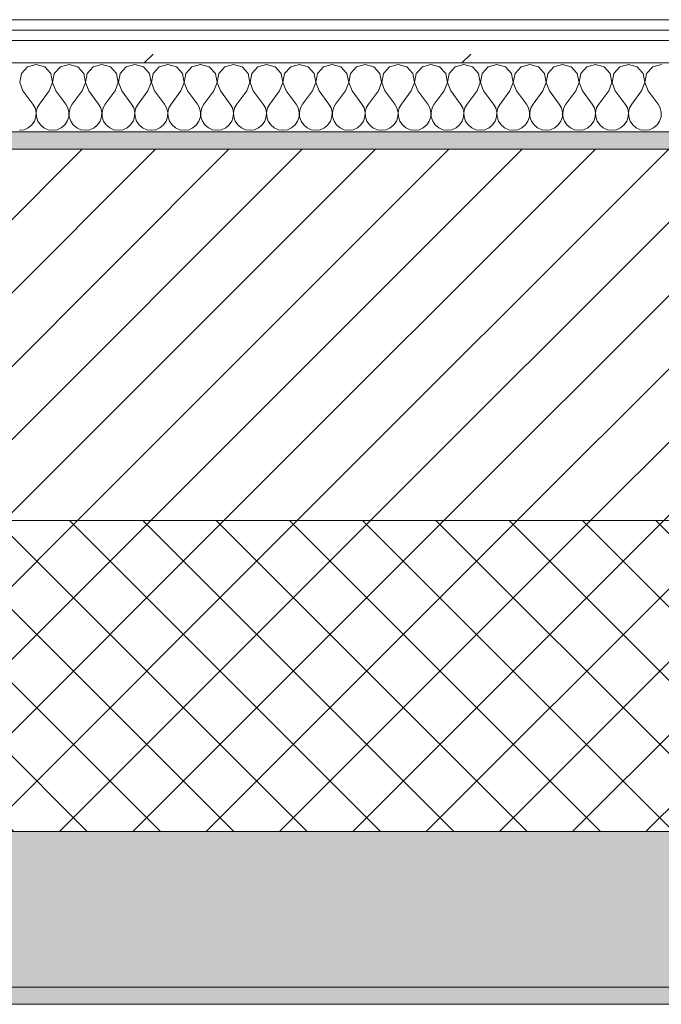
# Model space of a CAD drawing. Header units: millimetres. Extents: x -40968 to 11883, y -18816 to 4378.
# Tile 16 of 209: x -26781 to -26410, y -1699 to -1129. Entities that reach past the tile are written whole.
import ezdxf

# ---------------------------------------------------------------- set-up
doc = ezdxf.new("R2010")
doc.units = ezdxf.units.MM
doc.header["$MEASUREMENT"] = 0
doc.linetypes.add('Wipeout_Contour', pattern=[1000, 0, -1000])
doc.layers.add('12_FAÇ_Façana', color=7, linetype='Continuous')
doc.layers.add('Nuevo_08_E_Envans secs', color=7, linetype='Continuous')
for name, color, linetype, lineweight, true_color in [('12_FAÇ_Façana_Pluma_Nº__102', 7, 'Continuous', 5, 0xcccccc), ('12_FAÇ_Façana_Pluma_Nº__174', 7, 'Continuous', 13, 0xe4ad2c), ('12_FAÇ_Façana_Pluma_Nº__176', 7, 'Continuous', 15, 0x93a0c6), ('Nuevo_08_E_Envans secs_Pluma_Nº__102', 7, 'Continuous', 5, 0xcccccc), ('Nuevo_08_E_Envans secs_Pluma_Nº__171', 171, 'Continuous', 13, 0xaaaaff), ('Nuevo_08_E_Envans secs_Pluma_Nº__177', 7, 'Continuous', 15, 0xf7e046)]:
    doc.layers.add(name, color=color, linetype=linetype, lineweight=lineweight, true_color=true_color)
for name, color, linetype, lineweight in [('12_FAÇ_Façana_Pluma_Nº__2', 8, 'Continuous', 5), ('12_FAÇ_Façana_Pluma_Nº__7', 7, 'Continuous', 5), ('Nuevo_08_E_Envans secs_Pluma_Nº__1', 7, 'Continuous', 5)]:
    doc.layers.add(name, color=color, linetype=linetype, lineweight=lineweight)
pattern_1 = [(45, (0, 0), (-183.8478, 183.8478), [195, -65]), (45, (7e-14, 183.85), (-183.8478, 183.8478), [195, -65])]

# ---------------------------------------------------------------- blocks, each defined once
blk = doc.blocks.new('Muro_4_1', base_point=(-28050.85, -1193.98))
at = {"layer": '12_FAÇ_Façana_Pluma_Nº__102', "linetype": 'Continuous', "lineweight": 0, "true_color": 0xe5e5e5}
for points in [[(-27697.98, -1688.98), (-25366.43, -1688.98), (-25366.43, -1598.98), (-27762.14, -1598.98)], [(-27690.85, -1698.98), (-25366.43, -1698.98), (-25366.43, -1688.98), (-27690.85, -1688.98)]]:
    blk.add_hatch(color=254, dxfattribs=at).paths.add_polyline_path(points)
at = {"layer": '12_FAÇ_Façana_Pluma_Nº__174', "linetype": 'Continuous', "lineweight": 13, "true_color": 0xe4ad2c}
h = blk.add_hatch(dxfattribs=at)
h.set_pattern_fill('SATE_Aislamiento_0001', color=42, style=0, pattern_type=2)
h.set_pattern_definition([(45, (0, 0), (-21.213203, 21.213203), []), (135, (0, 0), (21.213203, 21.213203), [])])
h.paths.add_polyline_path([(-27814.92, -1483.98), (-27844.12, -1483.98), (-27762.14, -1598.98), (-25366.43, -1598.98), (-25366.43, -1418.98), (-27814.92, -1418.98)])
at = {"layer": '12_FAÇ_Façana_Pluma_Nº__176', "linetype": 'Continuous', "lineweight": 0, "true_color": 0x495063}
blk.add_hatch(color=251, dxfattribs=at).paths.add_polyline_path([(-25366.43, -1193.98), (-27814.92, -1193.98), (-27814.92, -1203.98), (-25366.43, -1203.98)])
at = {"layer": '12_FAÇ_Façana_Pluma_Nº__2', "linetype": 'Continuous', "lineweight": 5}
h = blk.add_hatch(dxfattribs=at)
h.set_pattern_fill('Ceramic_0001', color=8, style=0, pattern_type=2)
h.set_pattern_definition([(45, (0, 0), (-21.213203, 21.213203), [])])
h.paths.add_polyline_path([(-27814.92, -1418.98), (-25366.43, -1418.98), (-25366.43, -1203.98), (-27814.92, -1203.98)])
at = {"layer": '12_FAÇ_Façana_Pluma_Nº__7', "color": 7, "linetype": 'Continuous', "lineweight": 5}
for p, q in [((-25366.43, -1203.98), (-27814.92, -1203.98)), ((-27814.92, -1418.98), (-25366.43, -1418.98)), ((-27762.14, -1598.98), (-25366.43, -1598.98)), ((-27697.98, -1688.98), (-25366.43, -1688.98))]:
    blk.add_line(p, q, dxfattribs=at)
at = {"layer": '12_FAÇ_Façana_Pluma_Nº__7', "color": 7, "linetype": 'Continuous', "lineweight": 5, "flags": 128}
for points in [[(-25366.43, -1193.98), (-27814.92, -1193.98)], [(-27690.85, -1698.98), (-25366.43, -1698.98)]]:
    blk.add_lwpolyline(points, dxfattribs=at)
blk = doc.blocks.new('*X483')
at = {"layer": 'Nuevo_08_E_Envans secs_Pluma_Nº__102', "color": 254, "linetype": 'Continuous', "lineweight": 5, "true_color": 0xcccccc}
for p, q in [((-26776.44, -1156.35), (-26779.95, -1160.19)), ((-26771.43, -1154.93), (-26776.44, -1156.35)), ((-26766.42, -1156.35), (-26771.43, -1154.93)), ((-26762.91, -1160.19), (-26766.42, -1156.35)), ((-26757.39, -1156.35), (-26760.9, -1160.19)), ((-26752.38, -1154.93), (-26757.39, -1156.35)), ((-26747.37, -1156.35), (-26752.38, -1154.93)), ((-26743.86, -1160.19), (-26747.37, -1156.35)), ((-26738.34, -1156.35), (-26741.85, -1160.19)), ((-26733.33, -1154.93), (-26738.34, -1156.35)), ((-26728.33, -1156.35), (-26733.33, -1154.93)), ((-26724.81, -1160.19), (-26728.33, -1156.35)), ((-26719.29, -1156.35), (-26722.8, -1160.19)), ((-26714.29, -1154.93), (-26719.29, -1156.35)), ((-26709.28, -1156.35), (-26714.29, -1154.93)), ((-26705.77, -1160.19), (-26709.28, -1156.35)), ((-26700.25, -1156.35), (-26703.76, -1160.19)), ((-26695.24, -1154.93), (-26700.25, -1156.35)), ((-26690.23, -1156.35), (-26695.24, -1154.93)), ((-26686.72, -1160.19), (-26690.23, -1156.35)), ((-26681.2, -1156.35), (-26684.71, -1160.19)), ((-26676.19, -1154.93), (-26681.2, -1156.35)), ((-26671.18, -1156.35), (-26676.19, -1154.93)), ((-26667.67, -1160.19), (-26671.18, -1156.35)), ((-26662.15, -1156.35), (-26665.66, -1160.19)), ((-26657.14, -1154.93), (-26662.15, -1156.35)), ((-26652.14, -1156.35), (-26657.14, -1154.93)), ((-26648.62, -1160.19), (-26652.14, -1156.35)), ((-26643.1, -1156.35), (-26646.61, -1160.19)), ((-26638.1, -1154.93), (-26643.1, -1156.35)), ((-26633.09, -1156.35), (-26638.1, -1154.93)), ((-26629.58, -1160.19), (-26633.09, -1156.35)), ((-26624.05, -1156.35), (-26627.57, -1160.19)), ((-26619.05, -1154.93), (-26624.05, -1156.35)), ((-26614.04, -1156.35), (-26619.05, -1154.93)), ((-26610.53, -1160.19), (-26614.04, -1156.35)), ((-26605.01, -1156.35), (-26608.52, -1160.19)), ((-26600, -1154.93), (-26605.01, -1156.35)), ((-26594.99, -1156.35), (-26600, -1154.93)), ((-26591.48, -1160.19), (-26594.99, -1156.35)), ((-26585.96, -1156.35), (-26589.47, -1160.19)), ((-26580.95, -1154.93), (-26585.96, -1156.35)), ((-26575.95, -1156.35), (-26580.95, -1154.93)), ((-26572.43, -1160.19), (-26575.95, -1156.35)), ((-26566.91, -1156.35), (-26570.42, -1160.19)), ((-26561.9, -1154.93), (-26566.91, -1156.35)), ((-26556.9, -1156.35), (-26561.9, -1154.93)), ((-26553.39, -1160.19), (-26556.9, -1156.35)), ((-26547.86, -1156.35), (-26551.38, -1160.19)), ((-26542.86, -1154.93), (-26547.86, -1156.35)), ((-26537.85, -1156.35), (-26542.86, -1154.93)), ((-26534.34, -1160.19), (-26537.85, -1156.35)), ((-26528.82, -1156.35), (-26532.33, -1160.19)), ((-26523.81, -1154.93), (-26528.82, -1156.35)), ((-26518.8, -1156.35), (-26523.81, -1154.93)), ((-26515.29, -1160.19), (-26518.8, -1156.35)), ((-26509.77, -1156.35), (-26513.28, -1160.19)), ((-26504.76, -1154.93), (-26509.77, -1156.35)), ((-26499.75, -1156.35), (-26504.76, -1154.93)), ((-26496.24, -1160.19), (-26499.75, -1156.35)), ((-26490.72, -1156.35), (-26494.23, -1160.19)), ((-26485.71, -1154.93), (-26490.72, -1156.35)), ((-26480.71, -1156.35), (-26485.71, -1154.93)), ((-26477.2, -1160.19), (-26480.71, -1156.35)), ((-26471.67, -1156.35), (-26475.19, -1160.19)), ((-26466.67, -1154.93), (-26471.67, -1156.35)), ((-26461.66, -1156.35), (-26466.67, -1154.93)), ((-26458.15, -1160.19), (-26461.66, -1156.35)), ((-26452.63, -1156.35), (-26456.14, -1160.19)), ((-26447.62, -1154.93), (-26452.63, -1156.35)), ((-26442.61, -1156.35), (-26447.62, -1154.93)), ((-26439.1, -1160.19), (-26442.61, -1156.35)), ((-26433.58, -1156.35), (-26437.09, -1160.19)), ((-26428.57, -1154.93), (-26433.58, -1156.35)), ((-26423.56, -1156.35), (-26428.57, -1154.93)), ((-26420.05, -1160.19), (-26423.56, -1156.35)), ((-26414.53, -1156.35), (-26418.04, -1160.19)), ((-26409.52, -1154.93), (-26414.53, -1156.35)), ((-26779.95, -1160.19), (-26780.91, -1165.31)), ((-26761.94, -1165.31), (-26762.91, -1160.19)), ((-26760.9, -1160.19), (-26761.87, -1165.31)), ((-26742.9, -1165.31), (-26743.86, -1160.19)), ((-26741.85, -1160.19), (-26742.82, -1165.31)), ((-26723.85, -1165.31), (-26724.81, -1160.19)), ((-26722.8, -1160.19), (-26723.77, -1165.31)), ((-26704.8, -1165.31), (-26705.77, -1160.19)), ((-26703.76, -1160.19), (-26704.72, -1165.31)), ((-26685.75, -1165.31), (-26686.72, -1160.19)), ((-26684.71, -1160.19), (-26685.68, -1165.31)), ((-26666.71, -1165.31), (-26667.67, -1160.19)), ((-26665.66, -1160.19), (-26666.63, -1165.31)), ((-26647.66, -1165.31), (-26648.62, -1160.19)), ((-26646.61, -1160.19), (-26647.58, -1165.31)), ((-26628.61, -1165.31), (-26629.58, -1160.19)), ((-26627.57, -1160.19), (-26628.53, -1165.31)), ((-26609.56, -1165.31), (-26610.53, -1160.19)), ((-26608.52, -1160.19), (-26609.49, -1165.31)), ((-26590.51, -1165.31), (-26591.48, -1160.19)), ((-26589.47, -1160.19), (-26590.44, -1165.31)), ((-26571.47, -1165.31), (-26572.43, -1160.19)), ((-26570.42, -1160.19), (-26571.39, -1165.31)), ((-26552.42, -1165.31), (-26553.39, -1160.19)), ((-26551.38, -1160.19), (-26552.34, -1165.31)), ((-26533.37, -1165.31), (-26534.34, -1160.19)), ((-26532.33, -1160.19), (-26533.29, -1165.31)), ((-26514.32, -1165.31), (-26515.29, -1160.19)), ((-26513.28, -1160.19), (-26514.25, -1165.31)), ((-26495.28, -1165.31), (-26496.24, -1160.19)), ((-26494.23, -1160.19), (-26495.2, -1165.31)), ((-26476.23, -1165.31), (-26477.2, -1160.19)), ((-26475.19, -1160.19), (-26476.15, -1165.31)), ((-26457.18, -1165.31), (-26458.15, -1160.19)), ((-26456.14, -1160.19), (-26457.1, -1165.31)), ((-26438.13, -1165.31), (-26439.1, -1160.19)), ((-26437.09, -1160.19), (-26438.06, -1165.31)), ((-26419.09, -1165.31), (-26420.05, -1160.19)), ((-26418.04, -1160.19), (-26419.01, -1165.31)), ((-26780.91, -1165.31), (-26779.05, -1170.17)), ((-26763.81, -1170.17), (-26761.94, -1165.31)), ((-26761.87, -1165.31), (-26760, -1170.17)), ((-26744.76, -1170.17), (-26742.9, -1165.31)), ((-26742.82, -1165.31), (-26740.95, -1170.17)), ((-26725.71, -1170.17), (-26723.85, -1165.31)), ((-26723.77, -1165.31), (-26721.9, -1170.17)), ((-26706.67, -1170.17), (-26704.8, -1165.31)), ((-26704.72, -1165.31), (-26702.86, -1170.17)), ((-26687.62, -1170.17), (-26685.75, -1165.31)), ((-26685.68, -1165.31), (-26683.81, -1170.17)), ((-26668.57, -1170.17), (-26666.71, -1165.31)), ((-26666.63, -1165.31), (-26664.76, -1170.17)), ((-26649.52, -1170.17), (-26647.66, -1165.31)), ((-26647.58, -1165.31), (-26645.71, -1170.17)), ((-26630.48, -1170.17), (-26628.61, -1165.31)), ((-26628.53, -1165.31), (-26626.67, -1170.17)), ((-26611.43, -1170.17), (-26609.56, -1165.31)), ((-26609.49, -1165.31), (-26607.62, -1170.17)), ((-26592.38, -1170.17), (-26590.51, -1165.31)), ((-26590.44, -1165.31), (-26588.57, -1170.17)), ((-26573.33, -1170.17), (-26571.47, -1165.31)), ((-26571.39, -1165.31), (-26569.52, -1170.17)), ((-26554.29, -1170.17), (-26552.42, -1165.31)), ((-26552.34, -1165.31), (-26550.48, -1170.17)), ((-26535.24, -1170.17), (-26533.37, -1165.31)), ((-26533.29, -1165.31), (-26531.43, -1170.17)), ((-26516.19, -1170.17), (-26514.32, -1165.31)), ((-26514.25, -1165.31), (-26512.38, -1170.17)), ((-26497.14, -1170.17), (-26495.28, -1165.31)), ((-26495.2, -1165.31), (-26493.33, -1170.17)), ((-26478.1, -1170.17), (-26476.23, -1165.31)), ((-26476.15, -1165.31), (-26474.29, -1170.17)), ((-26459.05, -1170.17), (-26457.18, -1165.31)), ((-26457.1, -1165.31), (-26455.24, -1170.17)), ((-26440, -1170.17), (-26438.13, -1165.31)), ((-26438.06, -1165.31), (-26436.19, -1170.17)), ((-26420.95, -1170.17), (-26419.09, -1165.31)), ((-26419.01, -1165.31), (-26417.14, -1170.17)), ((-26779.05, -1170.17), (-26773.33, -1177.79)), ((-26763.81, -1170.17), (-26769.52, -1177.79)), ((-26760, -1170.17), (-26754.29, -1177.79)), ((-26744.76, -1170.17), (-26750.48, -1177.79)), ((-26740.95, -1170.17), (-26735.24, -1177.79)), ((-26725.71, -1170.17), (-26731.43, -1177.79)), ((-26721.9, -1170.17), (-26716.19, -1177.79)), ((-26706.67, -1170.17), (-26712.38, -1177.79)), ((-26702.86, -1170.17), (-26697.14, -1177.79)), ((-26687.62, -1170.17), (-26693.33, -1177.79)), ((-26683.81, -1170.17), (-26678.1, -1177.79)), ((-26668.57, -1170.17), (-26674.29, -1177.79)), ((-26664.76, -1170.17), (-26659.05, -1177.79)), ((-26649.52, -1170.17), (-26655.24, -1177.79)), ((-26645.71, -1170.17), (-26640, -1177.79)), ((-26630.48, -1170.17), (-26636.19, -1177.79)), ((-26626.67, -1170.17), (-26620.95, -1177.79)), ((-26611.43, -1170.17), (-26617.14, -1177.79)), ((-26607.62, -1170.17), (-26601.9, -1177.79)), ((-26592.38, -1170.17), (-26598.1, -1177.79)), ((-26588.57, -1170.17), (-26582.86, -1177.79)), ((-26573.33, -1170.17), (-26579.05, -1177.79)), ((-26569.52, -1170.17), (-26563.81, -1177.79)), ((-26554.29, -1170.17), (-26560, -1177.79)), ((-26550.48, -1170.17), (-26544.76, -1177.79)), ((-26535.24, -1170.17), (-26540.95, -1177.79)), ((-26531.43, -1170.17), (-26525.71, -1177.79)), ((-26516.19, -1170.17), (-26521.9, -1177.79)), ((-26512.38, -1170.17), (-26506.67, -1177.79)), ((-26497.14, -1170.17), (-26502.86, -1177.79)), ((-26493.33, -1170.17), (-26487.62, -1177.79)), ((-26478.1, -1170.17), (-26483.81, -1177.79)), ((-26474.29, -1170.17), (-26468.57, -1177.79)), ((-26459.05, -1170.17), (-26464.76, -1177.79)), ((-26455.24, -1170.17), (-26449.52, -1177.79)), ((-26440, -1170.17), (-26445.71, -1177.79)), ((-26436.19, -1170.17), (-26430.48, -1177.79)), ((-26420.95, -1170.17), (-26426.67, -1177.79)), ((-26417.14, -1170.17), (-26411.43, -1177.79)), ((-26772.06, -1180.08), (-26773.33, -1177.79)), ((-26769.52, -1177.79), (-26770.8, -1180.08)), ((-26753.01, -1180.08), (-26754.29, -1177.79)), ((-26750.48, -1177.79), (-26751.75, -1180.08)), ((-26733.97, -1180.08), (-26735.24, -1177.79)), ((-26731.43, -1177.79), (-26732.7, -1180.08)), ((-26714.92, -1180.08), (-26716.19, -1177.79)), ((-26712.38, -1177.79), (-26713.65, -1180.08)), ((-26695.87, -1180.08), (-26697.14, -1177.79)), ((-26693.33, -1177.79), (-26694.6, -1180.08)), ((-26676.82, -1180.08), (-26678.1, -1177.79)), ((-26674.29, -1177.79), (-26675.56, -1180.08)), ((-26657.78, -1180.08), (-26659.05, -1177.79)), ((-26655.24, -1177.79), (-26656.51, -1180.08)), ((-26638.73, -1180.08), (-26640, -1177.79)), ((-26636.19, -1177.79), (-26637.46, -1180.08)), ((-26619.68, -1180.08), (-26620.95, -1177.79)), ((-26617.14, -1177.79), (-26618.41, -1180.08)), ((-26600.63, -1180.08), (-26601.9, -1177.79)), ((-26598.1, -1177.79), (-26599.37, -1180.08)), ((-26581.59, -1180.08), (-26582.86, -1177.79)), ((-26579.05, -1177.79), (-26580.32, -1180.08)), ((-26562.54, -1180.08), (-26563.81, -1177.79)), ((-26560, -1177.79), (-26561.27, -1180.08)), ((-26543.49, -1180.08), (-26544.76, -1177.79)), ((-26540.95, -1177.79), (-26542.22, -1180.08)), ((-26524.44, -1180.08), (-26525.71, -1177.79)), ((-26521.9, -1177.79), (-26523.18, -1180.08)), ((-26505.4, -1180.08), (-26506.67, -1177.79)), ((-26502.86, -1177.79), (-26504.13, -1180.08)), ((-26486.35, -1180.08), (-26487.62, -1177.79)), ((-26483.81, -1177.79), (-26485.08, -1180.08)), ((-26467.3, -1180.08), (-26468.57, -1177.79)), ((-26464.76, -1177.79), (-26466.03, -1180.08)), ((-26448.25, -1180.08), (-26449.52, -1177.79)), ((-26445.71, -1177.79), (-26446.99, -1180.08)), ((-26429.2, -1180.08), (-26430.48, -1177.79)), ((-26426.67, -1177.79), (-26427.94, -1180.08)), ((-26410.16, -1180.08), (-26411.43, -1177.79)), ((-26772.43, -1187.76), (-26771.59, -1185.27)), ((-26771.47, -1182.64), (-26772.06, -1180.08)), ((-26771.59, -1185.27), (-26771.47, -1182.64)), ((-26770.8, -1180.08), (-26771.39, -1182.64)), ((-26771.39, -1182.64), (-26771.26, -1185.27)), ((-26771.26, -1185.27), (-26770.42, -1187.76)), ((-26753.39, -1187.76), (-26752.55, -1185.27)), ((-26752.42, -1182.64), (-26753.01, -1180.08)), ((-26752.55, -1185.27), (-26752.42, -1182.64)), ((-26751.75, -1180.08), (-26752.34, -1182.64)), ((-26752.34, -1182.64), (-26752.22, -1185.27)), ((-26752.22, -1185.27), (-26751.38, -1187.76)), ((-26734.34, -1187.76), (-26733.5, -1185.27)), ((-26733.37, -1182.64), (-26733.97, -1180.08)), ((-26733.5, -1185.27), (-26733.37, -1182.64)), ((-26732.7, -1180.08), (-26733.29, -1182.64)), ((-26733.29, -1182.64), (-26733.17, -1185.27)), ((-26733.17, -1185.27), (-26732.33, -1187.76)), ((-26715.29, -1187.76), (-26714.45, -1185.27)), ((-26714.32, -1182.64), (-26714.92, -1180.08)), ((-26714.45, -1185.27), (-26714.32, -1182.64)), ((-26713.65, -1180.08), (-26714.25, -1182.64)), ((-26714.25, -1182.64), (-26714.12, -1185.27)), ((-26714.12, -1185.27), (-26713.28, -1187.76)), ((-26696.24, -1187.76), (-26695.4, -1185.27)), ((-26695.28, -1182.64), (-26695.87, -1180.08)), ((-26695.4, -1185.27), (-26695.28, -1182.64)), ((-26694.6, -1180.08), (-26695.2, -1182.64)), ((-26695.2, -1182.64), (-26695.07, -1185.27)), ((-26695.07, -1185.27), (-26694.23, -1187.76)), ((-26677.2, -1187.76), (-26676.36, -1185.27)), ((-26676.23, -1182.64), (-26676.82, -1180.08)), ((-26676.36, -1185.27), (-26676.23, -1182.64)), ((-26675.56, -1180.08), (-26676.15, -1182.64)), ((-26676.15, -1182.64), (-26676.02, -1185.27)), ((-26676.02, -1185.27), (-26675.19, -1187.76)), ((-26658.15, -1187.76), (-26657.31, -1185.27)), ((-26657.18, -1182.64), (-26657.78, -1180.08)), ((-26657.31, -1185.27), (-26657.18, -1182.64)), ((-26656.51, -1180.08), (-26657.1, -1182.64)), ((-26657.1, -1182.64), (-26656.98, -1185.27)), ((-26656.98, -1185.27), (-26656.14, -1187.76)), ((-26639.1, -1187.76), (-26638.26, -1185.27)), ((-26638.13, -1182.64), (-26638.73, -1180.08)), ((-26638.26, -1185.27), (-26638.13, -1182.64)), ((-26637.46, -1180.08), (-26638.06, -1182.64)), ((-26638.06, -1182.64), (-26637.93, -1185.27)), ((-26637.93, -1185.27), (-26637.09, -1187.76)), ((-26620.05, -1187.76), (-26619.21, -1185.27)), ((-26619.09, -1182.64), (-26619.68, -1180.08)), ((-26619.21, -1185.27), (-26619.09, -1182.64)), ((-26618.41, -1180.08), (-26619.01, -1182.64)), ((-26619.01, -1182.64), (-26618.88, -1185.27)), ((-26618.88, -1185.27), (-26618.04, -1187.76)), ((-26601.01, -1187.76), (-26600.17, -1185.27)), ((-26600.04, -1182.64), (-26600.63, -1180.08)), ((-26600.17, -1185.27), (-26600.04, -1182.64)), ((-26599.37, -1180.08), (-26599.96, -1182.64)), ((-26599.96, -1182.64), (-26599.83, -1185.27)), ((-26599.83, -1185.27), (-26598.99, -1187.76)), ((-26581.96, -1187.76), (-26581.12, -1185.27)), ((-26580.99, -1182.64), (-26581.59, -1180.08)), ((-26581.12, -1185.27), (-26580.99, -1182.64)), ((-26580.32, -1180.08), (-26580.91, -1182.64)), ((-26580.91, -1182.64), (-26580.79, -1185.27)), ((-26580.79, -1185.27), (-26579.95, -1187.76)), ((-26562.91, -1187.76), (-26562.07, -1185.27)), ((-26561.94, -1182.64), (-26562.54, -1180.08)), ((-26562.07, -1185.27), (-26561.94, -1182.64)), ((-26561.27, -1180.08), (-26561.87, -1182.64)), ((-26561.87, -1182.64), (-26561.74, -1185.27)), ((-26561.74, -1185.27), (-26560.9, -1187.76)), ((-26543.86, -1187.76), (-26543.02, -1185.27)), ((-26542.9, -1182.64), (-26543.49, -1180.08)), ((-26543.02, -1185.27), (-26542.9, -1182.64)), ((-26542.22, -1180.08), (-26542.82, -1182.64)), ((-26542.82, -1182.64), (-26542.69, -1185.27)), ((-26542.69, -1185.27), (-26541.85, -1187.76)), ((-26524.81, -1187.76), (-26523.98, -1185.27)), ((-26523.85, -1182.64), (-26524.44, -1180.08)), ((-26523.98, -1185.27), (-26523.85, -1182.64)), ((-26523.18, -1180.08), (-26523.77, -1182.64)), ((-26523.77, -1182.64), (-26523.64, -1185.27)), ((-26523.64, -1185.27), (-26522.8, -1187.76)), ((-26505.77, -1187.76), (-26504.93, -1185.27)), ((-26504.8, -1182.64), (-26505.4, -1180.08)), ((-26504.93, -1185.27), (-26504.8, -1182.64)), ((-26504.13, -1180.08), (-26504.72, -1182.64)), ((-26504.72, -1182.64), (-26504.6, -1185.27)), ((-26504.6, -1185.27), (-26503.76, -1187.76)), ((-26486.72, -1187.76), (-26485.88, -1185.27)), ((-26485.75, -1182.64), (-26486.35, -1180.08)), ((-26485.88, -1185.27), (-26485.75, -1182.64)), ((-26485.08, -1180.08), (-26485.68, -1182.64)), ((-26485.68, -1182.64), (-26485.55, -1185.27)), ((-26485.55, -1185.27), (-26484.71, -1187.76)), ((-26467.67, -1187.76), (-26466.83, -1185.27)), ((-26466.71, -1182.64), (-26467.3, -1180.08)), ((-26466.83, -1185.27), (-26466.71, -1182.64)), ((-26466.03, -1180.08), (-26466.63, -1182.64)), ((-26466.63, -1182.64), (-26466.5, -1185.27)), ((-26466.5, -1185.27), (-26465.66, -1187.76)), ((-26448.62, -1187.76), (-26447.78, -1185.27)), ((-26447.66, -1182.64), (-26448.25, -1180.08)), ((-26447.78, -1185.27), (-26447.66, -1182.64)), ((-26446.99, -1180.08), (-26447.58, -1182.64)), ((-26447.58, -1182.64), (-26447.45, -1185.27)), ((-26447.45, -1185.27), (-26446.61, -1187.76)), ((-26429.58, -1187.76), (-26428.74, -1185.27)), ((-26428.61, -1182.64), (-26429.2, -1180.08)), ((-26428.74, -1185.27), (-26428.61, -1182.64)), ((-26427.94, -1180.08), (-26428.53, -1182.64)), ((-26428.53, -1182.64), (-26428.41, -1185.27)), ((-26428.41, -1185.27), (-26427.57, -1187.76)), ((-26410.53, -1187.76), (-26409.69, -1185.27)), ((-26409.56, -1182.64), (-26410.16, -1180.08)), ((-26409.69, -1185.27), (-26409.56, -1182.64)), ((-26775.95, -1191.6), (-26773.92, -1189.92)), ((-26773.92, -1189.92), (-26772.43, -1187.76)), ((-26770.42, -1187.76), (-26768.94, -1189.92)), ((-26768.94, -1189.92), (-26766.91, -1191.6)), ((-26756.9, -1191.6), (-26754.87, -1189.92)), ((-26754.87, -1189.92), (-26753.39, -1187.76)), ((-26751.38, -1187.76), (-26749.89, -1189.92)), ((-26749.89, -1189.92), (-26747.86, -1191.6)), ((-26737.85, -1191.6), (-26735.83, -1189.92)), ((-26735.83, -1189.92), (-26734.34, -1187.76)), ((-26732.33, -1187.76), (-26730.84, -1189.92)), ((-26730.84, -1189.92), (-26728.82, -1191.6)), ((-26718.8, -1191.6), (-26716.78, -1189.92)), ((-26716.78, -1189.92), (-26715.29, -1187.76)), ((-26713.28, -1187.76), (-26711.79, -1189.92)), ((-26711.79, -1189.92), (-26709.77, -1191.6)), ((-26699.75, -1191.6), (-26697.73, -1189.92)), ((-26697.73, -1189.92), (-26696.24, -1187.76)), ((-26694.23, -1187.76), (-26692.74, -1189.92)), ((-26692.74, -1189.92), (-26690.72, -1191.6)), ((-26680.71, -1191.6), (-26678.68, -1189.92)), ((-26678.68, -1189.92), (-26677.2, -1187.76)), ((-26675.19, -1187.76), (-26673.7, -1189.92)), ((-26673.7, -1189.92), (-26671.67, -1191.6)), ((-26661.66, -1191.6), (-26659.64, -1189.92)), ((-26659.64, -1189.92), (-26658.15, -1187.76)), ((-26656.14, -1187.76), (-26654.65, -1189.92)), ((-26654.65, -1189.92), (-26652.63, -1191.6)), ((-26642.61, -1191.6), (-26640.59, -1189.92)), ((-26640.59, -1189.92), (-26639.1, -1187.76)), ((-26637.09, -1187.76), (-26635.6, -1189.92)), ((-26635.6, -1189.92), (-26633.58, -1191.6)), ((-26623.56, -1191.6), (-26621.54, -1189.92)), ((-26621.54, -1189.92), (-26620.05, -1187.76)), ((-26618.04, -1187.76), (-26616.55, -1189.92)), ((-26616.55, -1189.92), (-26614.53, -1191.6)), ((-26604.52, -1191.6), (-26602.49, -1189.92)), ((-26602.49, -1189.92), (-26601.01, -1187.76)), ((-26598.99, -1187.76), (-26597.51, -1189.92)), ((-26597.51, -1189.92), (-26595.48, -1191.6)), ((-26585.47, -1191.6), (-26583.45, -1189.92)), ((-26583.45, -1189.92), (-26581.96, -1187.76)), ((-26579.95, -1187.76), (-26578.46, -1189.92)), ((-26578.46, -1189.92), (-26576.44, -1191.6)), ((-26566.42, -1191.6), (-26564.4, -1189.92)), ((-26564.4, -1189.92), (-26562.91, -1187.76)), ((-26560.9, -1187.76), (-26559.41, -1189.92)), ((-26559.41, -1189.92), (-26557.39, -1191.6)), ((-26547.37, -1191.6), (-26545.35, -1189.92)), ((-26545.35, -1189.92), (-26543.86, -1187.76)), ((-26541.85, -1187.76), (-26540.36, -1189.92)), ((-26540.36, -1189.92), (-26538.34, -1191.6)), ((-26528.33, -1191.6), (-26526.3, -1189.92)), ((-26526.3, -1189.92), (-26524.81, -1187.76)), ((-26522.8, -1187.76), (-26521.32, -1189.92)), ((-26521.32, -1189.92), (-26519.29, -1191.6)), ((-26509.28, -1191.6), (-26507.26, -1189.92)), ((-26507.26, -1189.92), (-26505.77, -1187.76)), ((-26503.76, -1187.76), (-26502.27, -1189.92)), ((-26502.27, -1189.92), (-26500.25, -1191.6)), ((-26490.23, -1191.6), (-26488.21, -1189.92)), ((-26488.21, -1189.92), (-26486.72, -1187.76)), ((-26484.71, -1187.76), (-26483.22, -1189.92)), ((-26483.22, -1189.92), (-26481.2, -1191.6)), ((-26471.18, -1191.6), (-26469.16, -1189.92)), ((-26469.16, -1189.92), (-26467.67, -1187.76)), ((-26465.66, -1187.76), (-26464.17, -1189.92)), ((-26464.17, -1189.92), (-26462.15, -1191.6)), ((-26452.14, -1191.6), (-26450.11, -1189.92)), ((-26450.11, -1189.92), (-26448.62, -1187.76)), ((-26446.61, -1187.76), (-26445.13, -1189.92)), ((-26445.13, -1189.92), (-26443.1, -1191.6)), ((-26433.09, -1191.6), (-26431.06, -1189.92)), ((-26431.06, -1189.92), (-26429.58, -1187.76)), ((-26427.57, -1187.76), (-26426.08, -1189.92)), ((-26426.08, -1189.92), (-26424.05, -1191.6)), ((-26414.04, -1191.6), (-26412.02, -1189.92)), ((-26412.02, -1189.92), (-26410.53, -1187.76)), ((-26780.95, -1193.02), (-26778.35, -1192.66)), ((-26778.35, -1192.66), (-26775.95, -1191.6)), ((-26766.91, -1191.6), (-26764.51, -1192.66)), ((-26764.51, -1192.66), (-26761.9, -1193.02)), ((-26761.9, -1193.02), (-26759.3, -1192.66)), ((-26759.3, -1192.66), (-26756.9, -1191.6)), ((-26747.86, -1191.6), (-26745.46, -1192.66)), ((-26745.46, -1192.66), (-26742.86, -1193.02)), ((-26742.86, -1193.02), (-26740.25, -1192.66)), ((-26740.25, -1192.66), (-26737.85, -1191.6)), ((-26728.82, -1191.6), (-26726.41, -1192.66)), ((-26726.41, -1192.66), (-26723.81, -1193.02)), ((-26723.81, -1193.02), (-26721.21, -1192.66)), ((-26721.21, -1192.66), (-26718.8, -1191.6)), ((-26709.77, -1191.6), (-26707.36, -1192.66)), ((-26707.36, -1192.66), (-26704.76, -1193.02)), ((-26704.76, -1193.02), (-26702.16, -1192.66)), ((-26702.16, -1192.66), (-26699.75, -1191.6)), ((-26690.72, -1191.6), (-26688.32, -1192.66)), ((-26688.32, -1192.66), (-26685.71, -1193.02)), ((-26685.71, -1193.02), (-26683.11, -1192.66)), ((-26683.11, -1192.66), (-26680.71, -1191.6)), ((-26671.67, -1191.6), (-26669.27, -1192.66)), ((-26669.27, -1192.66), (-26666.67, -1193.02)), ((-26666.67, -1193.02), (-26664.06, -1192.66)), ((-26664.06, -1192.66), (-26661.66, -1191.6)), ((-26652.63, -1191.6), (-26650.22, -1192.66)), ((-26650.22, -1192.66), (-26647.62, -1193.02)), ((-26647.62, -1193.02), (-26645.02, -1192.66)), ((-26645.02, -1192.66), (-26642.61, -1191.6)), ((-26633.58, -1191.6), (-26631.17, -1192.66)), ((-26631.17, -1192.66), (-26628.57, -1193.02)), ((-26628.57, -1193.02), (-26625.97, -1192.66)), ((-26625.97, -1192.66), (-26623.56, -1191.6)), ((-26614.53, -1191.6), (-26612.13, -1192.66)), ((-26612.13, -1192.66), (-26609.52, -1193.02)), ((-26609.52, -1193.02), (-26606.92, -1192.66)), ((-26606.92, -1192.66), (-26604.52, -1191.6)), ((-26595.48, -1191.6), (-26593.08, -1192.66)), ((-26593.08, -1192.66), (-26590.48, -1193.02)), ((-26590.48, -1193.02), (-26587.87, -1192.66)), ((-26587.87, -1192.66), (-26585.47, -1191.6)), ((-26576.44, -1191.6), (-26574.03, -1192.66)), ((-26574.03, -1192.66), (-26571.43, -1193.02)), ((-26571.43, -1193.02), (-26568.83, -1192.66)), ((-26568.83, -1192.66), (-26566.42, -1191.6)), ((-26557.39, -1191.6), (-26554.98, -1192.66)), ((-26554.98, -1192.66), (-26552.38, -1193.02)), ((-26552.38, -1193.02), (-26549.78, -1192.66)), ((-26549.78, -1192.66), (-26547.37, -1191.6)), ((-26538.34, -1191.6), (-26535.94, -1192.66)), ((-26535.94, -1192.66), (-26533.33, -1193.02)), ((-26533.33, -1193.02), (-26530.73, -1192.66)), ((-26530.73, -1192.66), (-26528.33, -1191.6)), ((-26519.29, -1191.6), (-26516.89, -1192.66)), ((-26516.89, -1192.66), (-26514.29, -1193.02)), ((-26514.29, -1193.02), (-26511.68, -1192.66)), ((-26511.68, -1192.66), (-26509.28, -1191.6)), ((-26500.25, -1191.6), (-26497.84, -1192.66)), ((-26497.84, -1192.66), (-26495.24, -1193.02)), ((-26495.24, -1193.02), (-26492.64, -1192.66)), ((-26492.64, -1192.66), (-26490.23, -1191.6)), ((-26481.2, -1191.6), (-26478.79, -1192.66)), ((-26478.79, -1192.66), (-26476.19, -1193.02)), ((-26476.19, -1193.02), (-26473.59, -1192.66)), ((-26473.59, -1192.66), (-26471.18, -1191.6)), ((-26462.15, -1191.6), (-26459.75, -1192.66)), ((-26459.75, -1192.66), (-26457.14, -1193.02)), ((-26457.14, -1193.02), (-26454.54, -1192.66)), ((-26454.54, -1192.66), (-26452.14, -1191.6)), ((-26443.1, -1191.6), (-26440.7, -1192.66)), ((-26440.7, -1192.66), (-26438.1, -1193.02)), ((-26438.1, -1193.02), (-26435.49, -1192.66)), ((-26435.49, -1192.66), (-26433.09, -1191.6)), ((-26424.05, -1191.6), (-26421.65, -1192.66)), ((-26421.65, -1192.66), (-26419.05, -1193.02)), ((-26419.05, -1193.02), (-26416.45, -1192.66)), ((-26416.45, -1192.66), (-26414.04, -1191.6))]:
    blk.add_line(p, q, dxfattribs=at)
blk = doc.blocks.new('Muro_149_1', base_point=(-27904.85, -1128.98))
at = {"layer": 'Nuevo_08_E_Envans secs_Pluma_Nº__1', "color": 7, "linetype": 'Continuous', "lineweight": 5, "flags": 128}
blk.add_lwpolyline([(-27814.92, -1193.98), (-25366.43, -1193.98)], dxfattribs=at)
at = {"color": 254, "linetype": 'Wipeout_Contour', "lineweight": 0, "ltscale": 106459.231797}
blk.add_wipeout([(-25366.43, -1128.98), (-27814.92, -1128.98), (-27814.92, -1134.98), (-25366.43, -1134.98)], dxfattribs=at).dxf.layer = 'Nuevo_08_E_Envans secs'
at = {"color": 254, "linetype": 'Wipeout_Contour', "lineweight": 0, "ltscale": 106461.894841}
blk.add_wipeout([(-25366.43, -1140.98), (-27814.92, -1140.98), (-27814.92, -1153.98), (-25366.43, -1153.98)], dxfattribs=at).dxf.layer = 'Nuevo_08_E_Envans secs'
at = {"layer": 'Nuevo_08_E_Envans secs_Pluma_Nº__171', "linetype": 'Continuous', "lineweight": 13, "true_color": 0xaaaaff}
h = blk.add_hatch(dxfattribs=at)
h.set_pattern_fill('Panellat_HPL_0001', color=161, style=0, pattern_type=2)
h.set_pattern_definition(pattern_1)
h.paths.add_polyline_path([(-25366.43, -1128.98), (-27814.92, -1128.98), (-27814.92, -1134.98), (-25366.43, -1134.98)])
at = {"layer": 'Nuevo_08_E_Envans secs_Pluma_Nº__177', "linetype": 'Continuous', "lineweight": 15, "true_color": 0xf7e046}
h = blk.add_hatch(dxfattribs=at)
h.set_pattern_fill('Panellat_HPL_0001', color=53, style=0, pattern_type=2)
h.set_pattern_definition(pattern_1)
h.paths.add_polyline_path([(-25366.43, -1140.98), (-27814.92, -1140.98), (-27814.92, -1153.98), (-25366.43, -1153.98)])
at = {"layer": 'Nuevo_08_E_Envans secs_Pluma_Nº__1', "color": 7, "linetype": 'Continuous', "lineweight": 5}
for p, q in [((-25366.43, -1134.98), (-27814.92, -1134.98)), ((-25366.43, -1140.98), (-27814.92, -1140.98)), ((-25366.43, -1153.98), (-27814.92, -1153.98))]:
    blk.add_line(p, q, dxfattribs=at)
at = {"layer": 'Nuevo_08_E_Envans secs_Pluma_Nº__1', "color": 7, "linetype": 'Continuous', "lineweight": 5, "flags": 128}
blk.add_lwpolyline([(-25366.43, -1128.98), (-27814.92, -1128.98)], dxfattribs=at)
at = {"layer": 'Nuevo_08_E_Envans secs', "color": 7, "lineweight": 20}
blk.add_blockref('*X483', (0, 0), dxfattribs=at)

msp = doc.modelspace()

# ---------------------------------------------------------------- block references
at = {"layer": '12_FAÇ_Façana', "color": 7, "lineweight": 20}
msp.add_blockref('Muro_4_1', (-28050.85, -1193.98), dxfattribs=at)

# ---------------------------------------------------------------- next in the draw order: block references
at = {"layer": 'Nuevo_08_E_Envans secs', "color": 7, "lineweight": 20}
msp.add_blockref('Muro_149_1', (-27904.85, -1128.98), dxfattribs=at)

doc.saveas('drawing.dxf')
